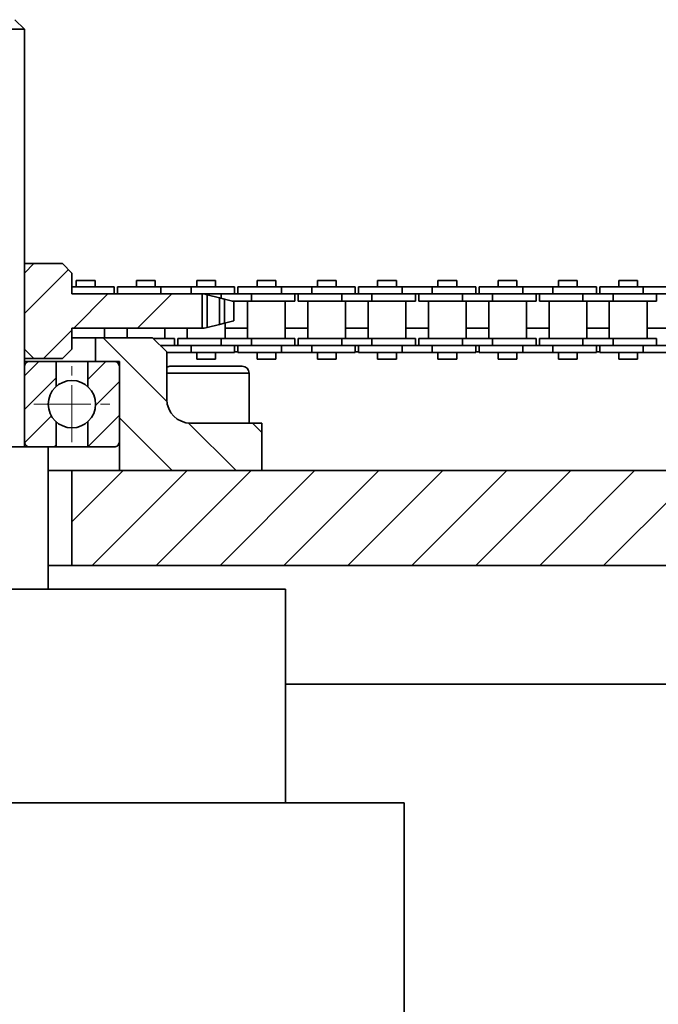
# Model space of a CAD drawing. Header units: millimetres. Extents: x 2945 to 26725, y -1082 to 16127.
# Tile 57 of 151: x 10574 to 10709, y 7614 to 7822. Entities that reach past the tile are written whole.
import ezdxf

# ---------------------------------------------------------------- set-up
doc = ezdxf.new("R2010")
doc.units = ezdxf.units.MM
doc.linetypes.add('点画线', pattern=[18, 12, -2, 2, -2])
for name, color, linetype, lineweight in [('中心线层', 1, '点画线', 18), ('几何体', 7, 'Continuous', 35), ('剖面线', 4, 'Continuous', 18), ('剖面线层', 4, 'Continuous', 18)]:
    doc.layers.add(name, color=color, linetype=linetype, lineweight=lineweight)
pattern_1 = [(45, (0, 0), (-6.735192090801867, 6.735192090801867), [])]
pattern_2 = [(45, (0, 0), (-3.535533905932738, 3.535533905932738), [])]

msp = doc.modelspace()

# ---------------------------------------------------------------- hatches: boundary and pattern name
at = {"layer": '剖面线'}
h = msp.add_hatch(dxfattribs=at)
h.set_pattern_fill('ANSI31', color=256, style=0, pattern_type=0)
h.set_pattern_definition(pattern_1)
h.paths.add_polyline_path([(10612.70812218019, 7756.851522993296), (10612.70812218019, 7764.065122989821), (10585.254401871, 7764.065122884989), (10585.254401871, 7768.458323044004), (10583.254401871, 7770.458323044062), (10577.25440187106, 7770.458323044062), (10575.254401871, 7768.458323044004), (10575.254401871, 7752.458323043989), (10577.25440187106, 7750.458323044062), (10583.254401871, 7750.458323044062), (10585.254401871, 7752.458323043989), (10585.254401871, 7756.851522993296)], flags=0)
h = msp.add_hatch(dxfattribs=at)
h.set_pattern_fill('ANSI31', color=256, style=0, pattern_type=0)
h.set_pattern_definition([(135.0000000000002, (0, 0), (-6.735192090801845, -6.735192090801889), [])])
edge = h.paths.add_edge_path(flags=0)
edge.add_line((10625.25440187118, 7736.851522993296), (10625.25440187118, 7726.851522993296))
edge.add_line((10625.25440187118, 7726.851522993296), (10595.25440187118, 7726.851522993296))
edge.add_line((10595.25440187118, 7726.851522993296), (10595.25440187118, 7749.851522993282))
edge.add_line((10595.25440187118, 7749.851522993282), (10590.25440187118, 7749.851522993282))
edge.add_line((10590.25440187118, 7749.851522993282), (10590.25440187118, 7754.851522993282))
edge.add_line((10590.25440187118, 7754.851522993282), (10602.25440187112, 7754.851522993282))
edge.add_line((10602.25440187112, 7754.851522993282), (10605.25440187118, 7751.851522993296))
edge.add_line((10605.25440187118, 7751.851522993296), (10605.25440187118, 7741.851522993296))
edge.add_arc((10610.25440187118, 7741.851522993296), 5, 180, 270)
edge.add_line((10610.25440187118, 7736.851522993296), (10625.25440187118, 7736.851522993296))
h = msp.add_hatch(dxfattribs=at)
h.set_pattern_fill('ANSI31', color=256, style=0, pattern_type=0)
h.set_pattern_definition(pattern_1)
h.paths.add_polyline_path([(10585.254401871, 7706.851522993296), (10815.254401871, 7706.851522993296), (10815.254401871, 7726.851522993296), (10585.254401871, 7726.851522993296)], flags=0)
at = {"layer": '剖面线层'}
h = msp.add_hatch(dxfattribs=at)
h.set_pattern_fill('无图案', color=256, style=0, pattern_type=0)
h.set_pattern_definition(pattern_2)
edge = h.paths.add_edge_path(flags=0)
edge.add_line((10575.25470443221, 7732.951520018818), (10575.25470443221, 7748.751519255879))
edge.add_line((10575.25470443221, 7748.751519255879), (10575.25470443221, 7749.851522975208))
edge.add_line((10575.25470443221, 7749.851522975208), (10576.35429091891, 7749.851522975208))
edge.add_arc((10576.3534178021, 7748.752809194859), 1.098714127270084, 89.95446867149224, 180.0672677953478)
edge.add_line((10575.25470443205, 7748.751519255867), (10575.25470443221, 7749.851522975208))
edge.add_line((10575.25470443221, 7749.851522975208), (10576.35429091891, 7749.851522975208))
edge.add_line((10576.35429091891, 7749.851522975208), (10581.92088790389, 7749.851522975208))
edge.add_line((10581.92088790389, 7749.851522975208), (10581.92088790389, 7744.565080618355))
edge.add_arc((10585.25431652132, 7740.851489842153), 4.990240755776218, 131.9120853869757, 180.0000000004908)
edge.add_arc((10585.25431653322, 7740.851489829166), 4.990240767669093, 179.9999998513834, 228.0879151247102)
edge.add_line((10581.92088794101, 7737.137899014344), (10581.92088790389, 7731.851516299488))
edge.add_line((10581.92088790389, 7731.851516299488), (10580.25481887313, 7731.851516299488))
edge.add_line((10580.25481887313, 7731.851516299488), (10576.35429091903, 7731.851516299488))
edge.add_arc((10576.35331633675, 7732.95012865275), 1.098612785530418, 179.9274362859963, 270.0508272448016)
h = msp.add_hatch(dxfattribs=at)
h.set_pattern_fill('无图案', color=256, style=0, pattern_type=0)
h.set_pattern_definition(pattern_2)
edge = h.paths.add_edge_path(flags=0)
edge.add_line((10595.2539286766, 7732.951520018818), (10595.2539286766, 7748.751519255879))
edge.add_line((10595.2539286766, 7748.751519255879), (10595.2539286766, 7749.851522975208))
edge.add_line((10595.2539286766, 7749.851522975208), (10594.15434218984, 7749.851522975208))
edge.add_arc((10594.15521530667, 7748.75280919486), 1.098714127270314, 359.9327322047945, 450.0455313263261)
edge.add_line((10595.25392867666, 7748.751519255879), (10595.2539286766, 7749.851522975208))
edge.add_line((10595.2539286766, 7749.851522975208), (10594.15434218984, 7749.851522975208))
edge.add_line((10594.15434218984, 7749.851522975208), (10588.58774520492, 7749.851522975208))
edge.add_line((10588.58774520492, 7749.851522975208), (10588.58774520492, 7744.565080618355))
edge.add_arc((10585.25431658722, 7740.851489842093), 4.990240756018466, 359.9999999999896, 408.0879146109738)
edge.add_arc((10585.25431657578, 7740.851489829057), 4.990240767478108, 311.912084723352, 360)
edge.add_line((10588.58774516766, 7737.137899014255), (10588.58774520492, 7731.851516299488))
edge.add_line((10588.58774520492, 7731.851516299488), (10590.25381423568, 7731.851516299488))
edge.add_line((10590.25381423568, 7731.851516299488), (10594.15434218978, 7731.851516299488))
edge.add_arc((10594.15531677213, 7732.950128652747), 1.098612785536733, 269.9491727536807, 360.0725637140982)

# ---------------------------------------------------------------- linework, layer by layer
at = {"layer": '中心线层'}
for p, q in [((10585.2543165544, 7732.861249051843), (10585.2543165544, 7748.841730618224)), ((10577.26407577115, 7740.851489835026), (10593.2445573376, 7740.851489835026))]:
    msp.add_line(p, q, dxfattribs=at)
at = {"layer": '几何体'}
for p, q in [((10575.25440187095, 7819.851522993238), (10573.254401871, 7821.851522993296)), ((10575.25440187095, 7819.851522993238), (10548.76726849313, 7819.851522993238)), ((10575.25440187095, 7731.851522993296), (10575.25440187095, 7819.851522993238)), ((10577.25440187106, 7770.458323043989), (10575.254401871, 7768.458323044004)), ((10575.25440187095, 7770.458323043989), (10577.25440187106, 7770.458323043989)), ((10583.254401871, 7770.458323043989), (10577.25440187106, 7770.458323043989)), ((10585.254401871, 7768.458323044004), (10583.254401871, 7770.458323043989)), ((10575.254401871, 7768.458323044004), (10575.254401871, 7752.458323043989)), ((10585.254401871, 7768.458323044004), (10585.254401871, 7764.065122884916)), ((10586.16057289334, 7766.940122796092), (10586.16057289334, 7765.565122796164)), ((10590.1205728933, 7766.940122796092), (10586.16057289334, 7766.940122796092)), ((10590.1205728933, 7765.565122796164), (10590.1205728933, 7766.940122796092)), ((10598.86057396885, 7766.940122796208), (10598.86057396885, 7765.565122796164)), ((10602.82057396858, 7766.940122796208), (10598.86057396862, 7766.940122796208)), ((10602.8205739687, 7765.565122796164), (10602.8205739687, 7766.940122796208)), ((10611.56057396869, 7766.940122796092), (10611.56057396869, 7765.565122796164)), ((10615.52057396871, 7766.940122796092), (10611.56057396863, 7766.940122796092)), ((10615.52057396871, 7765.565122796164), (10615.52057396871, 7766.940122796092)), ((10624.26057504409, 7766.940122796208), (10624.26057504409, 7765.565122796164)), ((10628.22057504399, 7766.940122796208), (10624.26057504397, 7766.940122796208)), ((10628.22057504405, 7765.565122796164), (10628.22057504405, 7766.940122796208)), ((10636.9605750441, 7766.940122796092), (10636.9605750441, 7765.565122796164)), ((10640.92057504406, 7766.940122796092), (10636.9605750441, 7766.940122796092)), ((10640.92057504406, 7765.565122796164), (10640.92057504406, 7766.940122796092)), ((10649.66057611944, 7766.940122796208), (10649.66057611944, 7765.565122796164)), ((10653.62057611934, 7766.940122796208), (10649.66057611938, 7766.940122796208)), ((10653.62057611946, 7765.565122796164), (10653.62057611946, 7766.940122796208)), ((10662.36057611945, 7766.940122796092), (10662.36057611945, 7765.565122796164)), ((10666.32057611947, 7766.940122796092), (10662.36057611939, 7766.940122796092)), ((10666.32057611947, 7765.565122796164), (10666.32057611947, 7766.940122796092)), ((10675.06057719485, 7766.940122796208), (10675.06057719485, 7765.565122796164)), ((10679.02057719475, 7766.940122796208), (10675.06057719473, 7766.940122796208)), ((10679.02057719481, 7765.565122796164), (10679.02057719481, 7766.940122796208)), ((10687.76057719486, 7766.940122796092), (10687.76057719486, 7765.565122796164)), ((10691.72057719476, 7766.940122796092), (10687.76057719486, 7766.940122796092)), ((10691.72057719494, 7765.565122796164), (10691.72057719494, 7766.940122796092)), ((10700.4605782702, 7766.940122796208), (10700.4605782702, 7765.565122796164)), ((10704.42057827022, 7766.940122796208), (10700.46057827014, 7766.940122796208)), ((10704.42057827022, 7765.565122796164), (10704.42057827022, 7766.940122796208)), ((10594.14057289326, 7765.565122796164), (10585.254401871, 7765.565122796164)), ((10594.14057289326, 7764.065122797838), (10594.14057289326, 7765.565122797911)), ((10594.84057396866, 7765.565122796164), (10594.84057396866, 7764.065122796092)), ((10604.01557396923, 7765.565122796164), (10594.84057396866, 7765.565122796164)), ((10604.01557396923, 7765.565122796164), (10604.01557396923, 7764.065122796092)), ((10610.36557396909, 7765.565122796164), (10604.01557396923, 7765.565122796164)), ((10610.36557396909, 7765.565122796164), (10610.36557396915, 7764.065122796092)), ((10619.54057396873, 7765.565122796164), (10610.36557396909, 7765.565122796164)), ((10619.54057396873, 7764.065122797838), (10619.54057396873, 7765.565122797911)), ((10620.24057504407, 7765.565122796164), (10620.24057504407, 7764.065122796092)), ((10629.41557504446, 7765.565122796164), (10620.24057504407, 7765.565122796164)), ((10629.41557504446, 7765.565122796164), (10629.41557504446, 7764.065122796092)), ((10635.76557504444, 7765.565122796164), (10629.41557504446, 7765.565122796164)), ((10635.76557504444, 7765.565122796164), (10635.76557504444, 7764.065122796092)), ((10644.94057504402, 7765.565122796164), (10635.76557504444, 7765.565122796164)), ((10644.94057504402, 7764.065122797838), (10644.94057504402, 7765.565122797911)), ((10645.64057611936, 7765.565122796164), (10645.64057611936, 7764.065122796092)), ((10654.81557611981, 7765.565122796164), (10645.64057611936, 7765.565122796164)), ((10654.81557611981, 7765.565122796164), (10654.81557611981, 7764.065122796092)), ((10661.16557611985, 7765.565122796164), (10654.81557611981, 7765.565122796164)), ((10661.16557611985, 7765.565122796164), (10661.16557611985, 7764.065122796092)), ((10670.34057611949, 7765.565122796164), (10661.16557611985, 7765.565122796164)), ((10670.34057611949, 7764.065122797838), (10670.34057611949, 7765.565122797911)), ((10671.04057719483, 7765.565122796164), (10671.04057719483, 7764.065122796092)), ((10680.21557719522, 7765.565122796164), (10671.04057719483, 7765.565122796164)), ((10680.21557719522, 7765.565122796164), (10680.21557719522, 7764.065122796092)), ((10686.5655771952, 7765.565122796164), (10680.21557719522, 7765.565122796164)), ((10686.5655771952, 7765.565122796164), (10686.5655771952, 7764.065122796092)), ((10695.74057719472, 7765.565122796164), (10686.5655771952, 7765.565122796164)), ((10695.74057719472, 7764.065122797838), (10695.74057719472, 7765.565122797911)), ((10696.44057827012, 7765.565122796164), (10696.44057827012, 7764.065122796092)), ((10705.61557827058, 7765.565122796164), (10696.44057827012, 7765.565122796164)), ((10705.61557827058, 7765.565122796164), (10705.61557827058, 7764.065122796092)), ((10711.96557827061, 7765.565122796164), (10705.61557827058, 7765.565122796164)), ((10585.254401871, 7764.065122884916), (10612.70812218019, 7764.065122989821)), ((10612.70812218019, 7756.851522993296), (10612.70812218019, 7764.065122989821)), ((10613.12826587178, 7764.065122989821), (10612.70812218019, 7764.065122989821)), ((10613.73896771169, 7763.910699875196), (10613.12826587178, 7764.065122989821)), ((10616.71561394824, 7764.065122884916), (10613.12826587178, 7764.065122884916)), ((10616.71561394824, 7764.065122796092), (10613.12826587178, 7764.065122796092)), ((10613.73896771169, 7763.910699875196), (10613.73896771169, 7757.005946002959)), ((10616.33399018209, 7763.252917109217), (10613.73896771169, 7763.910699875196)), ((10616.33399018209, 7763.252917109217), (10616.33399018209, 7757.663728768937)), ((10617.37311660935, 7762.99015185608), (10616.33399018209, 7763.252917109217)), ((10623.06561394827, 7764.065122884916), (10616.71561394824, 7764.065122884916)), ((10616.71561394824, 7764.065122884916), (10616.71561394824, 7763.156415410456)), ((10617.37311660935, 7762.99015185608), (10617.37311660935, 7757.926494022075)), ((10619.36980930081, 7762.477622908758), (10617.37311660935, 7762.99015185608)), ((10623.06561394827, 7762.565122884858), (10619.02205374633, 7762.565122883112)), ((10619.36980930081, 7758.439022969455), (10619.36980930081, 7762.477622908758)), ((10622.26561394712, 7762.565122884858), (10622.26561394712, 7754.715122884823)), ((10623.06561394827, 7764.065122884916), (10623.06561394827, 7762.565122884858)), ((10629.41557504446, 7764.0651228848), (10623.06561394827, 7764.065122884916)), ((10629.41557504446, 7764.065122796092), (10623.06561394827, 7764.065122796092)), ((10632.2406139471, 7762.565122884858), (10623.06561394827, 7762.565122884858)), ((10635.76557504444, 7764.065122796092), (10629.41557504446, 7764.065122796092)), ((10630.21561394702, 7754.715122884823), (10630.21561394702, 7762.565122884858)), ((10632.2406139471, 7762.565122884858), (10632.2406139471, 7764.065122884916)), ((10632.94061502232, 7764.065122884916), (10632.94061502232, 7762.565122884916)), ((10642.11561502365, 7762.565122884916), (10632.94061502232, 7762.565122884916)), ((10634.9656150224, 7762.565122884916), (10634.9656150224, 7754.71512288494)), ((10642.11561502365, 7764.065122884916), (10635.76557504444, 7764.065122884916)), ((10642.11561502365, 7764.065122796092), (10635.76557504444, 7764.065122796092)), ((10642.11561502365, 7764.065122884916), (10642.11561502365, 7762.565122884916)), ((10648.46561502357, 7764.065122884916), (10642.11561502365, 7764.065122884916)), ((10648.46561502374, 7762.565122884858), (10642.11561502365, 7762.565122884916)), ((10642.91561502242, 7754.71512288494), (10642.91561502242, 7762.565122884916)), ((10647.66561502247, 7762.565122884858), (10647.66561502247, 7754.715122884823)), ((10648.46561502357, 7764.065122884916), (10648.46561502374, 7762.565122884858)), ((10654.81557611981, 7764.0651228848), (10648.46561502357, 7764.065122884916)), ((10654.81557611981, 7764.065122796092), (10648.46561502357, 7764.065122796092)), ((10657.64061502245, 7762.565122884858), (10648.46561502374, 7762.565122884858)), ((10661.16557611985, 7764.065122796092), (10654.81557611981, 7764.065122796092)), ((10655.61561502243, 7754.715122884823), (10655.61561502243, 7762.565122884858)), ((10657.64061502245, 7762.565122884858), (10657.64061502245, 7764.065122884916)), ((10658.34061609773, 7764.065122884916), (10658.34061609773, 7762.565122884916)), ((10667.51561609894, 7762.565122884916), (10658.34061609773, 7762.565122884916)), ((10660.36561609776, 7762.565122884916), (10660.36561609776, 7754.71512288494)), ((10667.51561609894, 7764.065122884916), (10661.16557611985, 7764.065122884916)), ((10667.51561609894, 7764.065122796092), (10661.16557611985, 7764.065122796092)), ((10667.51561609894, 7764.065122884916), (10667.51561609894, 7762.565122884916)), ((10673.86561609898, 7764.065122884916), (10667.51561609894, 7764.065122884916)), ((10673.86561609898, 7762.565122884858), (10667.51561609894, 7762.565122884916)), ((10668.31561609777, 7754.71512288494), (10668.31561609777, 7762.565122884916)), ((10673.06561609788, 7762.565122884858), (10673.06561609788, 7754.715122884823)), ((10673.86561609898, 7764.065122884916), (10673.86561609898, 7762.565122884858)), ((10680.21557719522, 7764.0651228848), (10673.86561609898, 7764.065122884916)), ((10680.21557719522, 7764.065122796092), (10673.86561609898, 7764.065122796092)), ((10683.04061609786, 7762.565122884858), (10673.86561609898, 7762.565122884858)), ((10686.5655771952, 7764.065122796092), (10680.21557719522, 7764.065122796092)), ((10681.01561609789, 7754.715122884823), (10681.01561609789, 7762.565122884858)), ((10683.04061609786, 7762.565122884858), (10683.04061609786, 7764.065122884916)), ((10683.74061717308, 7764.065122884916), (10683.74061717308, 7762.565122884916)), ((10692.91561717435, 7762.565122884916), (10683.74061717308, 7762.565122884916)), ((10685.76561717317, 7762.565122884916), (10685.76561717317, 7754.71512288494)), ((10692.91561717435, 7764.065122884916), (10686.5655771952, 7764.065122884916)), ((10692.91561717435, 7764.065122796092), (10686.5655771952, 7764.065122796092)), ((10692.91561717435, 7764.065122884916), (10692.91561717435, 7762.565122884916)), ((10699.26561717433, 7764.065122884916), (10692.91561717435, 7764.065122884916)), ((10699.26561717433, 7762.565122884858), (10692.91561717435, 7762.565122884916)), ((10693.71561717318, 7754.71512288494), (10693.71561717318, 7762.565122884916)), ((10698.46561717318, 7762.565122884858), (10698.46561717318, 7754.715122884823)), ((10699.26561717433, 7764.065122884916), (10699.26561717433, 7762.565122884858)), ((10705.61557827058, 7764.0651228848), (10699.26561717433, 7764.065122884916)), ((10705.61557827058, 7764.065122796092), (10699.26561717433, 7764.065122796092)), ((10708.44061717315, 7762.565122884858), (10699.26561717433, 7762.565122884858)), ((10711.96557827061, 7764.065122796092), (10705.61557827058, 7764.065122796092)), ((10706.41561717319, 7754.715122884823), (10706.41561717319, 7762.565122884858)), ((10708.44061717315, 7762.565122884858), (10708.44061717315, 7764.065122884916)), ((10617.37311660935, 7757.926494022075), (10619.36980930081, 7758.439022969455)), ((10585.254401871, 7756.851522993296), (10585.254401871, 7752.458323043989)), ((10612.70812218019, 7756.851522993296), (10585.254401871, 7756.851522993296)), ((10592.11561287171, 7754.851522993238), (10592.11561287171, 7756.851522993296)), ((10596.86561287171, 7756.851522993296), (10596.86561287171, 7754.851522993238)), ((10604.81561287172, 7754.715122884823), (10604.81561287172, 7756.851522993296)), ((10609.56561394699, 7756.851522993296), (10609.56561394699, 7754.71512288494)), ((10613.12826628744, 7756.851523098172), (10613.73896771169, 7757.005946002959)), ((10613.73896771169, 7757.005946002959), (10616.33399018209, 7757.663728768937)), ((10616.33399018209, 7757.663728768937), (10617.37311660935, 7757.926494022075)), ((10617.51561394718, 7754.71512288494), (10617.51561394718, 7757.963071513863)), ((10617.51561394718, 7756.851522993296), (10622.26561394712, 7756.851522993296)), ((10630.21561394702, 7756.851522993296), (10634.9656150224, 7756.851522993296)), ((10642.91561502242, 7756.851522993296), (10647.66561502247, 7756.851522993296)), ((10655.61561502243, 7756.851522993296), (10660.36561609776, 7756.851522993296)), ((10668.31561609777, 7756.851522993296), (10673.06561609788, 7756.851522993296)), ((10681.01561609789, 7756.851522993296), (10685.76561717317, 7756.851522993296)), ((10693.71561717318, 7756.851522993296), (10698.46561717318, 7756.851522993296)), ((10706.41561717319, 7756.851522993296), (10711.16561824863, 7756.851522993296)), ((10590.25440187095, 7754.851522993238), (10585.254401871, 7754.851522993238)), ((10590.25440187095, 7754.851522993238), (10590.25440187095, 7749.851522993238)), ((10602.25440187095, 7754.851522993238), (10590.25440187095, 7754.851522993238)), ((10605.25440187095, 7751.851522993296), (10602.25440187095, 7754.851522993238)), ((10606.84061287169, 7754.715122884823), (10602.39080197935, 7754.715122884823)), ((10606.84061287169, 7753.215122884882), (10606.84061287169, 7754.71512288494)), ((10607.54061394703, 7754.71512288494), (10607.54061394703, 7753.215122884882)), ((10616.71561394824, 7754.71512288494), (10607.54061394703, 7754.71512288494)), ((10616.71561394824, 7753.215122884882), (10616.71561394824, 7754.71512288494)), ((10623.06561394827, 7754.71512288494), (10616.71561394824, 7754.71512288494)), ((10623.06561394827, 7753.215122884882), (10623.06561394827, 7754.71512288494)), ((10632.2406139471, 7754.715122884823), (10623.06561394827, 7754.71512288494)), ((10632.2406139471, 7753.215122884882), (10632.2406139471, 7754.71512288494)), ((10632.94061502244, 7754.71512288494), (10632.94061502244, 7753.215122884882)), ((10642.11561502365, 7754.71512288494), (10632.94061502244, 7754.71512288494)), ((10642.11561502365, 7753.215122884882), (10642.11561502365, 7754.71512288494)), ((10648.46561502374, 7754.71512288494), (10642.11561502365, 7754.71512288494)), ((10648.46561502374, 7753.215122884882), (10648.46561502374, 7754.71512288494)), ((10657.64061502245, 7754.715122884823), (10648.46561502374, 7754.71512288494)), ((10657.64061502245, 7753.215122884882), (10657.64061502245, 7754.71512288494)), ((10658.34061609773, 7754.71512288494), (10658.34061609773, 7753.215122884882)), ((10667.51561609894, 7754.71512288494), (10658.34061609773, 7754.71512288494)), ((10667.51561609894, 7753.215122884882), (10667.51561609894, 7754.71512288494)), ((10673.86561609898, 7754.71512288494), (10667.51561609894, 7754.71512288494)), ((10673.86561609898, 7753.215122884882), (10673.86561609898, 7754.71512288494)), ((10683.04061609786, 7754.715122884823), (10673.86561609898, 7754.71512288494)), ((10683.04061609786, 7753.215122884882), (10683.04061609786, 7754.71512288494)), ((10683.7406171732, 7754.71512288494), (10683.7406171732, 7753.215122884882)), ((10692.91561717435, 7754.71512288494), (10683.7406171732, 7754.71512288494)), ((10692.91561717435, 7753.215122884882), (10692.91561717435, 7754.71512288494)), ((10699.26561717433, 7754.71512288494), (10692.91561717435, 7754.71512288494)), ((10699.26561717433, 7753.215122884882), (10699.26561717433, 7754.71512288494)), ((10708.44061717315, 7754.715122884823), (10699.26561717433, 7754.71512288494)), ((10708.44061717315, 7753.215122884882), (10708.44061717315, 7754.71512288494)), ((10575.254401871, 7752.458323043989), (10577.25440187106, 7750.458323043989)), ((10583.254401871, 7750.458323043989), (10585.254401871, 7752.458323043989)), ((10604.0155739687, 7753.215122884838), (10603.89080197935, 7753.215122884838)), ((10604.01557396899, 7753.215122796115), (10603.89080206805, 7753.215122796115)), ((10610.36557396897, 7753.215122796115), (10604.01557396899, 7753.215122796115)), ((10604.01557396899, 7753.090350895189), (10604.01557396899, 7753.215122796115)), ((10616.71561394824, 7753.215122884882), (10610.36557396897, 7753.215122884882)), ((10610.36557396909, 7751.715122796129), (10610.36557396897, 7753.215122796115)), ((10616.71561394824, 7753.215122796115), (10610.36557396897, 7753.215122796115)), ((10623.06561394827, 7753.215122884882), (10616.71561394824, 7753.215122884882)), ((10619.54057396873, 7751.715122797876), (10619.54057396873, 7753.215122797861)), ((10620.24057504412, 7753.215122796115), (10620.24057504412, 7751.715122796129)), ((10629.41557504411, 7753.215122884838), (10623.06561394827, 7753.215122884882)), ((10629.41557504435, 7753.215122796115), (10623.06561394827, 7753.215122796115)), ((10629.41557504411, 7751.715122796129), (10629.41557504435, 7753.215122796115)), ((10635.76557504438, 7753.215122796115), (10629.41557504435, 7753.215122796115)), ((10642.11561502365, 7753.215122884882), (10635.76557504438, 7753.215122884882)), ((10635.76557504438, 7751.715122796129), (10635.76557504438, 7753.215122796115)), ((10642.11561502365, 7753.215122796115), (10635.76557504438, 7753.215122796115)), ((10648.46561502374, 7753.215122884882), (10642.11561502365, 7753.215122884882)), ((10644.94057504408, 7751.715122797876), (10644.94057504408, 7753.215122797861)), ((10645.64057611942, 7753.215122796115), (10645.64057611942, 7751.715122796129)), ((10654.81557611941, 7753.215122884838), (10648.46561502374, 7753.215122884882)), ((10654.81557611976, 7753.215122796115), (10648.46561502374, 7753.215122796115)), ((10654.81557611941, 7751.715122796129), (10654.81557611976, 7753.215122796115)), ((10661.16557611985, 7753.215122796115), (10654.81557611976, 7753.215122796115)), ((10667.51561609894, 7753.215122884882), (10661.16557611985, 7753.215122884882)), ((10661.16557611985, 7751.715122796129), (10661.16557611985, 7753.215122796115)), ((10667.51561609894, 7753.215122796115), (10661.16557611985, 7753.215122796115)), ((10673.86561609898, 7753.215122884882), (10667.51561609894, 7753.215122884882)), ((10670.34057611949, 7751.715122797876), (10670.34057611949, 7753.215122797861)), ((10671.04057719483, 7753.215122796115), (10671.04057719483, 7751.715122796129)), ((10680.21557719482, 7753.215122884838), (10673.86561609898, 7753.215122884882)), ((10680.21557719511, 7753.215122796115), (10673.86561609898, 7753.215122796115)), ((10680.21557719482, 7751.715122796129), (10680.21557719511, 7753.215122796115)), ((10686.56557719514, 7753.215122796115), (10680.21557719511, 7753.215122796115)), ((10692.91561717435, 7753.215122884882), (10686.5655771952, 7753.215122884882)), ((10686.5655771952, 7751.715122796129), (10686.56557719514, 7753.215122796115)), ((10692.91561717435, 7753.215122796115), (10686.56557719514, 7753.215122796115)), ((10699.26561717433, 7753.215122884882), (10692.91561717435, 7753.215122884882)), ((10695.74057719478, 7751.715122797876), (10695.74057719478, 7753.215122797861)), ((10696.44057827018, 7753.215122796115), (10696.44057827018, 7751.715122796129)), ((10705.61557827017, 7753.215122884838), (10699.26561717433, 7753.215122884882)), ((10705.61557827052, 7753.215122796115), (10699.26561717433, 7753.215122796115)), ((10705.61557827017, 7751.715122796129), (10705.61557827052, 7753.215122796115)), ((10711.96557827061, 7753.215122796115), (10705.61557827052, 7753.215122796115)), ((10577.25440187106, 7750.458323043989), (10575.25440187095, 7750.458323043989)), ((10575.25440187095, 7749.851522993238), (10576.35440187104, 7749.851522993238)), ((10576.35440187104, 7749.851522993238), (10581.92106853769, 7749.851522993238)), ((10583.254401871, 7750.458323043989), (10577.25440187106, 7750.458323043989)), ((10581.92088790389, 7744.565080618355), (10581.92088790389, 7749.851522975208)), ((10588.58773520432, 7749.851522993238), (10581.92106853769, 7749.851522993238)), ((10588.58773520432, 7749.851522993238), (10594.15440187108, 7749.851522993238)), ((10588.58802504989, 7749.851522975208), (10588.58802504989, 7744.56482940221)), ((10595.25440187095, 7749.851522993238), (10590.25440187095, 7749.851522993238)), ((10595.25440187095, 7749.851522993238), (10595.25440187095, 7726.851522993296)), ((10605.25440187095, 7751.851522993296), (10605.25440187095, 7741.851522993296)), ((10610.36557396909, 7751.715122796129), (10605.25440187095, 7751.715122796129)), ((10619.54057396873, 7751.715122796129), (10610.36557396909, 7751.715122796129)), ((10611.56057396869, 7751.715122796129), (10611.56057396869, 7750.340122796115)), ((10615.52057396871, 7750.340122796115), (10611.56057396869, 7750.340122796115)), ((10615.52057396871, 7750.340122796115), (10615.52057396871, 7751.715122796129)), ((10620.24057504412, 7751.851522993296), (10619.54057396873, 7751.851522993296)), ((10629.41557504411, 7751.715122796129), (10620.24057504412, 7751.715122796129)), ((10624.26057504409, 7751.715122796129), (10624.26057504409, 7750.340122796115)), ((10628.22057504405, 7750.340122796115), (10624.26057504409, 7750.340122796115)), ((10628.22057504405, 7750.340122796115), (10628.22057504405, 7751.715122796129)), ((10635.76557504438, 7751.715122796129), (10629.41557504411, 7751.715122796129)), ((10644.94057504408, 7751.715122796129), (10635.76557504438, 7751.715122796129)), ((10636.9605750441, 7751.715122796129), (10636.9605750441, 7750.340122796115)), ((10640.92057504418, 7750.340122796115), (10636.9605750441, 7750.340122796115)), ((10640.92057504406, 7750.340122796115), (10640.92057504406, 7751.715122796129)), ((10645.64057611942, 7751.851522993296), (10644.94057504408, 7751.851522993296)), ((10654.81557611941, 7751.715122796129), (10645.64057611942, 7751.715122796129)), ((10649.66057611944, 7751.715122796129), (10649.66057611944, 7750.340122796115)), ((10653.62057611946, 7750.340122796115), (10649.66057611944, 7750.340122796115)), ((10653.62057611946, 7750.340122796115), (10653.62057611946, 7751.715122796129)), ((10661.16557611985, 7751.715122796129), (10654.81557611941, 7751.715122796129)), ((10670.34057611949, 7751.715122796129), (10661.16557611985, 7751.715122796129)), ((10662.36057611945, 7751.715122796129), (10662.36057611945, 7750.340122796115)), ((10666.32057611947, 7750.340122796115), (10662.36057611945, 7750.340122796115)), ((10666.32057611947, 7750.340122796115), (10666.32057611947, 7751.715122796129)), ((10671.04057719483, 7751.851522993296), (10670.34057611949, 7751.851522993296)), ((10680.21557719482, 7751.715122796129), (10671.04057719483, 7751.715122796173)), ((10675.06057719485, 7751.715122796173), (10675.06057719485, 7750.340122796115)), ((10679.02057719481, 7750.340122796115), (10675.06057719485, 7750.340122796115)), ((10679.02057719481, 7750.340122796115), (10679.02057719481, 7751.715122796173)), ((10686.5655771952, 7751.715122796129), (10680.21557719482, 7751.715122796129)), ((10695.74057719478, 7751.715122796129), (10686.5655771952, 7751.715122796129)), ((10687.76057719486, 7751.715122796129), (10687.76057719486, 7750.340122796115)), ((10691.72057719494, 7750.340122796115), (10687.76057719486, 7750.340122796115)), ((10691.72057719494, 7750.340122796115), (10691.72057719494, 7751.715122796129)), ((10696.44057827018, 7751.851522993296), (10695.74057719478, 7751.851522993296)), ((10705.61557827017, 7751.715122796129), (10696.44057827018, 7751.715122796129)), ((10700.4605782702, 7751.715122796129), (10700.4605782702, 7750.340122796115)), ((10704.42057827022, 7750.340122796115), (10700.4605782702, 7750.340122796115)), ((10704.42057827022, 7750.340122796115), (10704.42057827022, 7751.715122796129)), ((10711.96557827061, 7751.715122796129), (10705.61557827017, 7751.715122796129)), ((10575.254401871, 7732.951522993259), (10575.254401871, 7748.751522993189)), ((10595.254401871, 7748.751522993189), (10595.254401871, 7732.951522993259)), ((10606.09071131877, 7748.851522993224), (10617.83266168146, 7748.851522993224)), ((10617.83266168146, 7748.851522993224), (10621.09071131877, 7748.851522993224)), ((10618.68105175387, 7747.351522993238), (10605.25440187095, 7747.351522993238)), ((10622.59071131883, 7747.351522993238), (10618.68105175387, 7747.351522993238)), ((10622.59071131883, 7736.851522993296), (10622.59071131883, 7747.351522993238)), ((10581.92088790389, 7731.851516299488), (10581.92088790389, 7737.181159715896)), ((10588.58802504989, 7737.138150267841), (10588.58802504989, 7731.851516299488)), ((10610.25440187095, 7736.851522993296), (10625.25440187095, 7736.851522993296)), ((10625.25440187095, 7726.851522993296), (10625.25440187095, 7736.851522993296)), ((10547.14548514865, 7731.851522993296), (10580.25440187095, 7731.851522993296)), ((10580.25440187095, 7701.851522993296), (10580.25440187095, 7731.851522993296)), ((10581.92106853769, 7731.851522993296), (10580.25440187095, 7731.851522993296)), ((10588.58773520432, 7731.851522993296), (10581.92106853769, 7731.851522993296)), ((10594.15440187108, 7731.851522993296), (10588.58773520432, 7731.851522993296)), ((10580.25440187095, 7726.851522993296), (10585.254401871, 7726.851522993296)), ((10585.254401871, 7706.851522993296), (10585.254401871, 7726.851522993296)), ((10585.254401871, 7726.851522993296), (10815.254401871, 7726.851522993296)), ((10625.25440187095, 7726.851522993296), (10595.25440187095, 7726.851522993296)), ((10580.25440187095, 7706.851522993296), (10585.254401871, 7706.851522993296)), ((10585.254401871, 7706.851522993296), (10815.254401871, 7706.851522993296)), ((10530.927651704, 7701.851522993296), (10630.254401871, 7701.851522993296)), ((10630.254401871, 7656.851522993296), (10630.254401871, 7701.851522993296)), ((10770.254401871, 7681.851522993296), (10630.254401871, 7681.851522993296)), ((10655.254401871, 7656.851522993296), (10455.254401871, 7656.851522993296)), ((10655.254401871, 5256.851522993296), (10655.254401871, 7656.851522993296))]:
    msp.add_line(p, q, dxfattribs=at)
msp.add_lwpolyline([(10612.70812218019, 7756.851522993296), (10612.75580380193, 7756.851522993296), (10612.80491142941, 7756.851522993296), (10612.85542372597, 7756.851522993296), (10612.90731874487, 7756.851522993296), (10612.9605739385, 7756.851522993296), (10613.0151661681, 7756.851522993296), (10613.07107171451, 7756.851522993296), (10613.12826628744, 7756.851523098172)], dxfattribs=at)
msp.add_circle((10585.2543165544, 7740.851489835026), 4.9902407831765, dxfattribs=at)
for centre, radius, start, end in [((10576.35440187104, 7748.751522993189), 1.100000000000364, 90, 180), ((10594.15440187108, 7748.751522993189), 1.099999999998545, 359.9999999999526, 90.00000000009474), ((10606.09071131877, 7747.351522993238), 1.5, 90.00000000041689, 123.885817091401), ((10621.09071131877, 7747.351522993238), 1.500000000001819, 0, 90), ((10610.25440187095, 7741.851522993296), 5, 180.0000000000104, 269.9999999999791), ((10576.35440187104, 7732.951522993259), 1.100000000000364, 180, 270), ((10594.15440187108, 7732.951522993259), 1.100000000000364, 270, 9.474583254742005e-11)]:
    msp.add_arc(centre, radius, start, end, dxfattribs=at)

doc.saveas('drawing.dxf')
